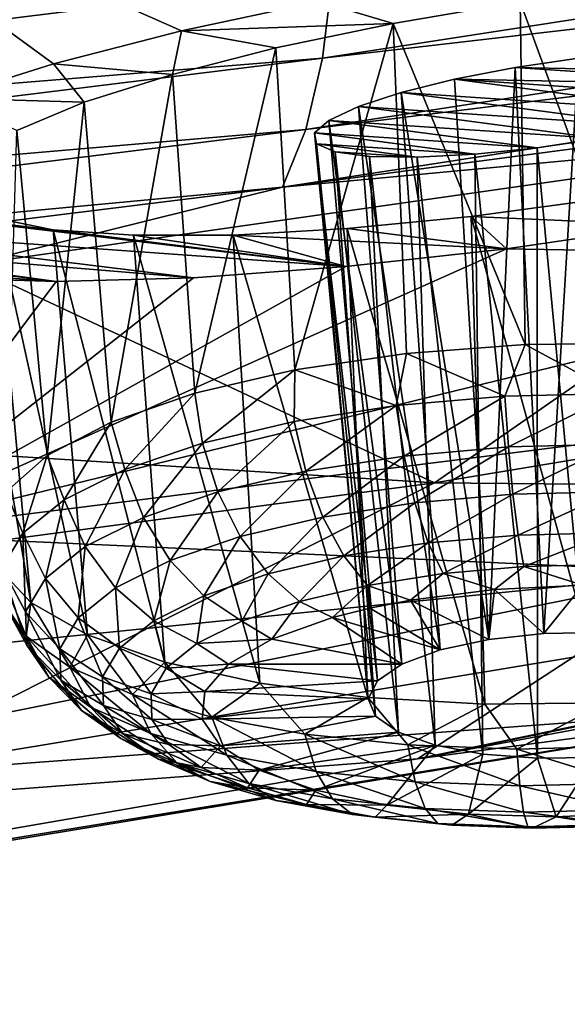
# Model space of a CAD drawing. Header units: metres. Extents: x -106 to 264, y -111 to 81.
# Tile 149 of 256: x 223.38 to 224.74, y -8.31 to -5.85. Entities that reach past the tile are written whole.
import ezdxf

# ---------------------------------------------------------------- set-up
doc = ezdxf.new("R2010")
doc.units = ezdxf.units.M
doc.layers.add('solid_20422013', color=7, linetype='CONTINUOUS')

msp = doc.modelspace()

# ---------------------------------------------------------------- linework, layer by layer
at = {"layer": 'solid_20422013'}
for points in [[(228.639664, -5.254661, 256.798035), (224.133987, -5.950068, 258.720215), (228.590714, -5.432962, 256.629578)], [(224.157639, -5.752321, 258.853424), (224.133987, -5.950068, 258.720215), (228.639664, -5.254661, 256.798035)], [(219.481873, -5.666841, 260.613373), (219.500977, -5.895777, 260.594421), (224.155685, -5.322925, 259.003265)], [(224.155685, -5.322925, 259.003265), (219.500977, -5.895777, 260.594421), (224.164215, -5.542378, 258.946381)], [(223.465225, -5.964612, 225.738541), (223.194214, -6.050031, 226), (222.693268, -5.399512, 222.365555)], [(223.783035, -5.882668, 225.535126), (223.465225, -5.964612, 225.738541), (222.693268, -5.399512, 222.365555)], [(224.125473, -5.809203, 225.400055), (223.783035, -5.882668, 225.535126), (222.693268, -5.399512, 222.365555)], [(228.590714, -5.432962, 256.629578), (224.09256, -6.128024, 258.547729), (228.522308, -5.577436, 256.432007)], [(224.133987, -5.950068, 258.720215), (224.09256, -6.128024, 258.547729), (228.590714, -5.432962, 256.629578)], [(219.500977, -5.895777, 260.594421), (219.507889, -6.116293, 260.537903), (224.164215, -5.542378, 258.946381)], [(224.164215, -5.542378, 258.946381), (219.507889, -6.116293, 260.537903), (224.157639, -5.752321, 258.853424)], [(228.522308, -5.577436, 256.432007), (224.034668, -6.271525, 258.344635), (228.091858, -5.733844, 256.385773)], [(224.09256, -6.128024, 258.547729), (224.034668, -6.271525, 258.344635), (228.522308, -5.577436, 256.432007)], [(224.034668, -6.271525, 258.344635), (225.695602, -6.116372, 257.438293), (228.091858, -5.733844, 256.385773)], [(224.157639, -5.752321, 258.853424), (219.502563, -6.326904, 260.444183), (224.133987, -5.950068, 258.720215)], [(219.507889, -6.116293, 260.537903), (219.502563, -6.326904, 260.444183), (224.157639, -5.752321, 258.853424)], [(224.937515, -6.659678, 225.591492), (224.625153, -5.810396, 225.795517), (224.949066, -5.767708, 225.822556)], [(224.309387, -5.864033, 225.837296), (223.783035, -5.882668, 225.535126), (224.125473, -5.809203, 225.400055)], [(224.625153, -5.810396, 225.795517), (224.309387, -5.864033, 225.837296), (224.125473, -5.809203, 225.400055)], [(224.638062, -6.662753, 225.579361), (224.309387, -5.864033, 225.837296), (224.625153, -5.810396, 225.795517)], [(224.937515, -6.659678, 225.591492), (224.638062, -6.662753, 225.579361), (224.625153, -5.810396, 225.795517)], [(224.309387, -5.864033, 225.837296), (224.018127, -5.92476, 225.942642), (223.783035, -5.882668, 225.535126)], [(224.065094, -6.726416, 225.731216), (224.018127, -5.92476, 225.942642), (224.309387, -5.864033, 225.837296)], [(224.342957, -6.685327, 225.626633), (224.065094, -6.726416, 225.731216), (224.309387, -5.864033, 225.837296)], [(224.638062, -6.662753, 225.579361), (224.342957, -6.685327, 225.626633), (224.309387, -5.864033, 225.837296)], [(223.761261, -5.990757, 226.10408), (223.465225, -5.964612, 225.738541), (223.783035, -5.882668, 225.535126)], [(224.018127, -5.92476, 225.942642), (223.761261, -5.990757, 226.10408), (223.783035, -5.882668, 225.535126)], [(223.81662, -6.784222, 225.88855), (223.761261, -5.990757, 226.10408), (224.018127, -5.92476, 225.942642)], [(224.065094, -6.726416, 225.731216), (223.81662, -6.784222, 225.88855), (224.018127, -5.92476, 225.942642)], [(224.133987, -5.950068, 258.720215), (219.483398, -6.524869, 260.308899), (224.09256, -6.128024, 258.547729)], [(219.502563, -6.326904, 260.444183), (219.483398, -6.524869, 260.308899), (224.133987, -5.950068, 258.720215)], [(224.770737, -5.950458, 226.688507), (224.612717, -5.973899, 226.688644), (224.684586, -7.382256, 226.325668)], [(225.322052, -5.98771, 227.375641), (224.612717, -5.973899, 226.688644), (224.770737, -5.950458, 226.688507)], [(224.770737, -5.950458, 226.688507), (224.684586, -7.382256, 226.325668), (224.826843, -7.379945, 226.328857)], [(223.541031, -6.060291, 226.321106), (223.194214, -6.050031, 226), (223.465225, -5.964612, 225.738541)], [(223.541031, -6.060291, 226.321106), (223.465225, -5.964612, 225.738541), (223.761261, -5.990757, 226.10408)], [(224.612717, -5.973899, 226.688644), (224.462418, -6.002704, 226.729553), (224.54744, -7.397052, 226.360672)], [(225.28653, -6.018868, 227.527298), (224.462418, -6.002704, 226.729553), (224.612717, -5.973899, 226.688644)], [(224.612717, -5.973899, 226.688644), (224.54744, -7.397052, 226.360672), (224.684586, -7.382256, 226.325668)], [(225.28653, -6.018868, 227.527298), (224.612717, -5.973899, 226.688644), (225.322052, -5.98771, 227.375641)], [(223.608414, -6.856221, 226.091766), (223.541031, -6.060291, 226.321106), (223.761261, -5.990757, 226.10408)], [(223.81662, -6.784222, 225.88855), (223.608414, -6.856221, 226.091766), (223.761261, -5.990757, 226.10408)], [(224.462418, -6.002704, 226.729553), (224.329727, -6.03621, 226.807785), (224.54744, -7.397052, 226.360672)], [(225.106537, -6.087794, 227.773132), (224.329727, -6.03621, 226.807785), (224.462418, -6.002704, 226.729553)], [(225.212875, -6.053471, 227.66272), (224.462418, -6.002704, 226.729553), (225.28653, -6.018868, 227.527298)], [(225.106537, -6.087794, 227.773132), (224.462418, -6.002704, 226.729553), (225.212875, -6.053471, 227.66272)], [(223.541031, -6.060291, 226.321106), (223.373383, -6.130682, 226.580078), (223.194214, -6.050031, 226)], [(224.223587, -6.070549, 226.917786), (224.426514, -7.423137, 226.431046), (224.329727, -6.03621, 226.807785)], [(224.974701, -6.121172, 227.850922), (224.223587, -6.070549, 226.917786), (224.329727, -6.03621, 226.807785)], [(224.329727, -6.03621, 226.807785), (224.426514, -7.423137, 226.431046), (224.54744, -7.397052, 226.360672)], [(224.974701, -6.121172, 227.850922), (224.329727, -6.03621, 226.807785), (225.106537, -6.087794, 227.773132)], [(223.449539, -6.939265, 226.33197), (223.373383, -6.130682, 226.580078), (223.541031, -6.060291, 226.321106)], [(223.608414, -6.856221, 226.091766), (223.449539, -6.939265, 226.33197), (223.541031, -6.060291, 226.321106)], [(224.150024, -6.105217, 227.052811), (224.331619, -7.458395, 226.531067), (224.223587, -6.070549, 226.917786)], [(224.825027, -6.150101, 227.891998), (224.150024, -6.105217, 227.052811), (224.223587, -6.070549, 226.917786)], [(224.223587, -6.070549, 226.917786), (224.331619, -7.458395, 226.531067), (224.426514, -7.423137, 226.431046)], [(224.974701, -6.121172, 227.850922), (224.825027, -6.150101, 227.891998), (224.223587, -6.070549, 226.917786)], [(224.412262, -7.007416, 254.528442), (225.695602, -6.116372, 257.438293), (223.254791, -6.464526, 258.396088)], [(224.034668, -6.271525, 258.344635), (223.254791, -6.464526, 258.396088), (225.695602, -6.116372, 257.438293)], [(224.114258, -6.136669, 227.204559), (224.270432, -7.499973, 226.652649), (224.150024, -6.105217, 227.052811)], [(224.667725, -6.173751, 227.892502), (224.114258, -6.136669, 227.204559), (224.150024, -6.105217, 227.052811)], [(224.150024, -6.105217, 227.052811), (224.270432, -7.499973, 226.652649), (224.331619, -7.458395, 226.531067)], [(224.825027, -6.150101, 227.891998), (224.667725, -6.173751, 227.892502), (224.150024, -6.105217, 227.052811)], [(224.412262, -7.007416, 254.528442), (228.921738, -6.257236, 252.44455), (225.695602, -6.116372, 257.438293)], [(224.09256, -6.128024, 258.547729), (219.449844, -6.702545, 260.132996), (224.034668, -6.271525, 258.344635)], [(219.483398, -6.524869, 260.308899), (219.449844, -6.702545, 260.132996), (224.09256, -6.128024, 258.547729)], [(223.449539, -6.939265, 226.33197), (223.34697, -7.029724, 226.598679), (223.373383, -6.130682, 226.580078)], [(224.114258, -6.136669, 227.204559), (224.24791, -7.5445, 226.785919), (224.270432, -7.499973, 226.652649)], [(224.119354, -6.16353, 227.362915), (224.24791, -7.5445, 226.785919), (224.114258, -6.136669, 227.204559)], [(224.51268, -6.189723, 227.852127), (224.119354, -6.16353, 227.362915), (224.114258, -6.136669, 227.204559)], [(224.667725, -6.173751, 227.892502), (224.51268, -6.189723, 227.852127), (224.114258, -6.136669, 227.204559)], [(224.825027, -6.150101, 227.891998), (224.810852, -7.690512, 227.268555), (224.667725, -6.173751, 227.892502)], [(224.119354, -6.16353, 227.362915), (224.265869, -7.588369, 226.920105), (224.24791, -7.5445, 226.785919)], [(224.16571, -6.183352, 227.517532), (224.265869, -7.588369, 226.920105), (224.119354, -6.16353, 227.362915)], [(224.369644, -6.197206, 227.771744), (224.16571, -6.183352, 227.517532), (224.119354, -6.16353, 227.362915)], [(224.51268, -6.189723, 227.852127), (224.369644, -6.197206, 227.771744), (224.119354, -6.16353, 227.362915)], [(224.667725, -6.173751, 227.892502), (224.668579, -7.692822, 227.265366), (224.51268, -6.189723, 227.852127)], [(224.667725, -6.173751, 227.892502), (224.810852, -7.690512, 227.268555), (224.668579, -7.692822, 227.265366)], [(224.16571, -6.183352, 227.517532), (224.322876, -7.628027, 227.044327), (224.265869, -7.588369, 226.920105)], [(224.25087, -6.194961, 227.65712), (224.322876, -7.628027, 227.044327), (224.16571, -6.183352, 227.517532)], [(224.369644, -6.197206, 227.771744), (224.25087, -6.194961, 227.65712), (224.16571, -6.183352, 227.517532)], [(224.25087, -6.194961, 227.65712), (224.414307, -7.66026, 227.148529), (224.322876, -7.628027, 227.044327)], [(224.369644, -6.197206, 227.771744), (224.414307, -7.66026, 227.148529), (224.25087, -6.194961, 227.65712)], [(224.51268, -6.189723, 227.852127), (224.53273, -7.682458, 227.224243), (224.369644, -6.197206, 227.771744)], [(224.369644, -6.197206, 227.771744), (224.53273, -7.682458, 227.224243), (224.414307, -7.66026, 227.148529)], [(224.51268, -6.189723, 227.852127), (224.668579, -7.692822, 227.265366), (224.53273, -7.682458, 227.224243)], [(224.034668, -6.271525, 258.344635), (219.402939, -6.845243, 259.925293), (223.254791, -6.464526, 258.396088)], [(219.449844, -6.702545, 260.132996), (219.402939, -6.845243, 259.925293), (224.034668, -6.271525, 258.344635)], [(227.222092, -7.033432, 249.090958), (228.921738, -6.257236, 252.44455), (224.412262, -7.007416, 254.528442)], [(222.74881, -6.294948, 227.024323), (224.192078, -6.468999, 229.278061), (222.74118, -6.364901, 227.417877)], [(223.463699, -6.377269, 228.069946), (224.192078, -6.468999, 229.278061), (222.74881, -6.294948, 227.024323)], [(223.320984, -6.348516, 227.786209), (223.463699, -6.377269, 228.069946), (222.74881, -6.294948, 227.024323)], [(223.408508, -7.305485, 227.438477), (223.320984, -6.348516, 227.786209), (223.239792, -6.309129, 227.487259)], [(223.325989, -7.216925, 227.164291), (223.408508, -7.305485, 227.438477), (223.239792, -6.309129, 227.487259)], [(224.503616, -6.344638, 228.782104), (224.822662, -6.301189, 228.809525), (224.993179, -6.365981, 229.384628)], [(224.837173, -7.555132, 228.297043), (224.822662, -6.301189, 228.809525), (224.503616, -6.344638, 228.782104)], [(224.195663, -6.374271, 228.689011), (224.503616, -6.344638, 228.782104), (224.591507, -6.424718, 229.37262)], [(224.537704, -7.558207, 228.284927), (224.503616, -6.344638, 228.782104), (224.195663, -6.374271, 228.689011)], [(224.503616, -6.344638, 228.782104), (224.993179, -6.365981, 229.384628), (224.591507, -6.424718, 229.37262)], [(224.537704, -7.558207, 228.284927), (224.837173, -7.555132, 228.297043), (224.503616, -6.344638, 228.782104)], [(222.74118, -6.364901, 227.417877), (224.192078, -6.468999, 229.278061), (223.813339, -6.496972, 229.107574)], [(222.74118, -6.364901, 227.417877), (223.813339, -6.496972, 229.107574), (222.785919, -6.411348, 227.72226)], [(223.549103, -7.385455, 227.690811), (223.463699, -6.377269, 228.069946), (223.320984, -6.348516, 227.786209)], [(223.408508, -7.305485, 227.438477), (223.549103, -7.385455, 227.690811), (223.320984, -6.348516, 227.786209)], [(224.591507, -6.424718, 229.37262), (224.993179, -6.365981, 229.384628), (225.823807, -6.446177, 230.791824)], [(223.463699, -6.377269, 228.069946), (223.664246, -6.390798, 228.325012), (224.192078, -6.468999, 229.278061)], [(223.741638, -7.45334, 227.910248), (223.664246, -6.390798, 228.325012), (223.463699, -6.377269, 228.069946)], [(223.549103, -7.385455, 227.690811), (223.741638, -7.45334, 227.910248), (223.463699, -6.377269, 228.069946)], [(223.664246, -6.390798, 228.325012), (223.912033, -6.390772, 228.534103), (224.192078, -6.468999, 229.278061)], [(223.977707, -7.506173, 228.087204), (223.912033, -6.390772, 228.534103), (223.664246, -6.390798, 228.325012)], [(223.741638, -7.45334, 227.910248), (223.977707, -7.506173, 228.087204), (223.664246, -6.390798, 228.325012)], [(223.912033, -6.390772, 228.534103), (224.195663, -6.374271, 228.689011), (224.591507, -6.424718, 229.37262)], [(224.246979, -7.541645, 228.213943), (224.195663, -6.374271, 228.689011), (223.912033, -6.390772, 228.534103)], [(223.912033, -6.390772, 228.534103), (224.591507, -6.424718, 229.37262), (224.192078, -6.468999, 229.278061)], [(223.977707, -7.506173, 228.087204), (224.246979, -7.541645, 228.213943), (223.912033, -6.390772, 228.534103)], [(224.246979, -7.541645, 228.213943), (224.537704, -7.558207, 228.284927), (224.195663, -6.374271, 228.689011)], [(222.785919, -6.411348, 227.72226), (223.813339, -6.496972, 229.107574), (223.471817, -6.506201, 228.861862)], [(222.785919, -6.411348, 227.72226), (223.471817, -6.506201, 228.861862), (222.809052, -6.423927, 227.814224)], [(222.809052, -6.423927, 227.814224), (223.471817, -6.506201, 228.861862), (222.959625, -6.468578, 228.200043)], [(224.591507, -6.424718, 229.37262), (225.823807, -6.446177, 230.791824), (223.001266, -7.134737, 232.704422)], [(224.192078, -6.468999, 229.278061), (224.591507, -6.424718, 229.37262), (223.001266, -7.134737, 232.704422)], [(224.412262, -7.007416, 254.528442), (223.254791, -6.464526, 258.396088), (220.773666, -6.777703, 259.257446)], [(222.959625, -6.468578, 228.200043), (223.471817, -6.506201, 228.861862), (223.181564, -6.497076, 228.556488)], [(223.001266, -7.134737, 232.704422), (225.823807, -6.446177, 230.791824), (228.166245, -6.483866, 234.316193)], [(223.813339, -6.496972, 229.107574), (224.192078, -6.468999, 229.278061), (223.001266, -7.134737, 232.704422)], [(223.001266, -7.134737, 232.704422), (228.166245, -6.483866, 234.316193), (225.081284, -7.229527, 236.387421)], [(223.471817, -6.506201, 228.861862), (223.813339, -6.496972, 229.107574), (223.001266, -7.134737, 232.704422)], [(223.181564, -6.497076, 228.556488), (223.471817, -6.506201, 228.861862), (223.001266, -7.134737, 232.704422)], [(224.587509, -6.79158, 225.568207), (224.342957, -6.685327, 225.626633), (224.638062, -6.662753, 225.579361)], [(224.863586, -6.78478, 225.567368), (224.587509, -6.79158, 225.568207), (224.638062, -6.662753, 225.579361)], [(224.863586, -6.78478, 225.567368), (224.638062, -6.662753, 225.579361), (224.937515, -6.659678, 225.591492)], [(224.317291, -6.815126, 225.620193), (224.065094, -6.726416, 225.731216), (224.342957, -6.685327, 225.626633)], [(224.587509, -6.79158, 225.568207), (224.317291, -6.815126, 225.620193), (224.342957, -6.685327, 225.626633)], [(223.835434, -6.908221, 225.867737), (223.81662, -6.784222, 225.88855), (224.065094, -6.726416, 225.731216)], [(224.063354, -6.854511, 225.721329), (223.835434, -6.908221, 225.867737), (224.065094, -6.726416, 225.731216)], [(224.317291, -6.815126, 225.620193), (224.063354, -6.854511, 225.721329), (224.065094, -6.726416, 225.731216)], [(219.734665, -7.62837, 256.253387), (224.412262, -7.007416, 254.528442), (220.773666, -6.777703, 259.257446)], [(223.642288, -6.974194, 226.053772), (223.608414, -6.856221, 226.091766), (223.81662, -6.784222, 225.88855)], [(223.642288, -6.974194, 226.053772), (223.81662, -6.784222, 225.88855), (223.835434, -6.908221, 225.867737)], [(224.370316, -7.694133, 241.57457), (229.252045, -6.786933, 243.462936), (225.452774, -7.551375, 245.586365)], [(224.370316, -7.694133, 241.57457), (227.845322, -6.988429, 239.93663), (229.252045, -6.786933, 243.462936)], [(224.596146, -6.917942, 225.585022), (224.587509, -6.79158, 225.568207), (224.863586, -6.78478, 225.567368)], [(224.861267, -6.911411, 225.584213), (224.596146, -6.917942, 225.585022), (224.863586, -6.78478, 225.567368)], [(224.33667, -6.940553, 225.634949), (224.317291, -6.815126, 225.620193), (224.587509, -6.79158, 225.568207)], [(224.596146, -6.917942, 225.585022), (224.33667, -6.940553, 225.634949), (224.587509, -6.79158, 225.568207)], [(224.092804, -6.978375, 225.732071), (224.063354, -6.854511, 225.721329), (224.317291, -6.815126, 225.620193)], [(224.33667, -6.940553, 225.634949), (224.092804, -6.978375, 225.732071), (224.317291, -6.815126, 225.620193)], [(223.491333, -7.049893, 226.272293), (223.449539, -6.939265, 226.33197), (223.608414, -6.856221, 226.091766)], [(223.642288, -6.974194, 226.053772), (223.491333, -7.049893, 226.272293), (223.608414, -6.856221, 226.091766)], [(223.873917, -7.029954, 225.872665), (223.835434, -6.908221, 225.867737), (224.063354, -6.854511, 225.721329)], [(224.092804, -6.978375, 225.732071), (223.873917, -7.029954, 225.872665), (224.063354, -6.854511, 225.721329)], [(223.688431, -7.093309, 226.051315), (223.642288, -6.974194, 226.053772), (223.835434, -6.908221, 225.867737)], [(223.688431, -7.093309, 226.051315), (223.835434, -6.908221, 225.867737), (223.873917, -7.029954, 225.872665)], [(224.363831, -7.056953, 225.680099), (224.33667, -6.940553, 225.634949), (224.596146, -6.917942, 225.585022)], [(224.607361, -7.035732, 225.63324), (224.363831, -7.056953, 225.680099), (224.596146, -6.917942, 225.585022)], [(224.607361, -7.035732, 225.63324), (224.596146, -6.917942, 225.585022), (224.861267, -6.911411, 225.584213)], [(224.856171, -7.029603, 225.632477), (224.607361, -7.035732, 225.63324), (224.861267, -6.911411, 225.584213)], [(223.388382, -7.132411, 226.514893), (223.34697, -7.029724, 226.598679), (223.449539, -6.939265, 226.33197)], [(223.491333, -7.049893, 226.272293), (223.388382, -7.132411, 226.514893), (223.449539, -6.939265, 226.33197)], [(224.134964, -7.092449, 225.77124), (224.092804, -6.978375, 225.732071), (224.33667, -6.940553, 225.634949)], [(224.363831, -7.056953, 225.680099), (224.134964, -7.092449, 225.77124), (224.33667, -6.940553, 225.634949)], [(223.543488, -7.166004, 226.261154), (223.491333, -7.049893, 226.272293), (223.642288, -6.974194, 226.053772)], [(223.688431, -7.093309, 226.051315), (223.543488, -7.166004, 226.261154), (223.642288, -6.974194, 226.053772)], [(223.929535, -7.140856, 225.903183), (223.873917, -7.029954, 225.872665), (224.092804, -6.978375, 225.732071)], [(224.134964, -7.092449, 225.77124), (223.929535, -7.140856, 225.903183), (224.092804, -6.978375, 225.732071)], [(222.975281, -7.736736, 251.044601), (224.412262, -7.007416, 254.528442), (219.734665, -7.62837, 256.253387)], [(222.975281, -7.736736, 251.044601), (227.222092, -7.033432, 249.090958), (224.412262, -7.007416, 254.528442)], [(224.370316, -7.694133, 241.57457), (227.748795, -6.99103, 239.616959), (227.845322, -6.988429, 239.93663)], [(225.081284, -7.229527, 236.387421), (227.748795, -6.99103, 239.616959), (224.370316, -7.694133, 241.57457)], [(223.388382, -7.132411, 226.514893), (223.337402, -7.218574, 226.772278), (223.34697, -7.029724, 226.598679)], [(223.755463, -7.200314, 226.070847), (223.688431, -7.093309, 226.051315), (223.873917, -7.029954, 225.872665)], [(223.755463, -7.200314, 226.070847), (223.873917, -7.029954, 225.872665), (223.929535, -7.140856, 225.903183)], [(224.620392, -7.137259, 225.709702), (224.607361, -7.035732, 225.63324), (224.856171, -7.029603, 225.632477)], [(224.848618, -7.131637, 225.709015), (224.620392, -7.137259, 225.709702), (224.856171, -7.029603, 225.632477)], [(225.452774, -7.551375, 245.586365), (227.222092, -7.033432, 249.090958), (222.975281, -7.736736, 251.044601)], [(223.444626, -7.245246, 226.494141), (223.388382, -7.132411, 226.514893), (223.491333, -7.049893, 226.272293)], [(223.543488, -7.166004, 226.261154), (223.444626, -7.245246, 226.494141), (223.491333, -7.049893, 226.272293)], [(224.187088, -7.189282, 225.836288), (224.134964, -7.092449, 225.77124), (224.363831, -7.056953, 225.680099)], [(224.397018, -7.156724, 225.752686), (224.187088, -7.189282, 225.836288), (224.363831, -7.056953, 225.680099)], [(224.397018, -7.156724, 225.752686), (224.363831, -7.056953, 225.680099), (224.607361, -7.035732, 225.63324)], [(224.620392, -7.137259, 225.709702), (224.397018, -7.156724, 225.752686), (224.607361, -7.035732, 225.63324)], [(223.619431, -7.268538, 226.267792), (223.543488, -7.166004, 226.261154), (223.688431, -7.093309, 226.051315)], [(223.755463, -7.200314, 226.070847), (223.619431, -7.268538, 226.267792), (223.688431, -7.093309, 226.051315)], [(223.998657, -7.233684, 225.957321), (223.929535, -7.140856, 225.903183), (224.134964, -7.092449, 225.77124)], [(224.187088, -7.189282, 225.836288), (223.998657, -7.233684, 225.957321), (224.134964, -7.092449, 225.77124)], [(220.019531, -7.741442, 234.389679), (223.001266, -7.134737, 232.704422), (225.081284, -7.229527, 236.387421)], [(223.39566, -7.32799, 226.741302), (223.337402, -7.218574, 226.772278), (223.388382, -7.132411, 226.514893)], [(223.444626, -7.245246, 226.494141), (223.39566, -7.32799, 226.741302), (223.388382, -7.132411, 226.514893)], [(223.838989, -7.288223, 226.111099), (223.755463, -7.200314, 226.070847), (223.929535, -7.140856, 225.903183)], [(223.838989, -7.288223, 226.111099), (223.929535, -7.140856, 225.903183), (223.998657, -7.233684, 225.957321)], [(224.434052, -7.233351, 225.847977), (224.397018, -7.156724, 225.752686), (224.620392, -7.137259, 225.709702)], [(224.634399, -7.215893, 225.809433), (224.434052, -7.233351, 225.847977), (224.620392, -7.137259, 225.709702)], [(224.634399, -7.215893, 225.809433), (224.620392, -7.137259, 225.709702), (224.848618, -7.131637, 225.709015)], [(224.839096, -7.210851, 225.808807), (224.634399, -7.215893, 225.809433), (224.848618, -7.131637, 225.709015)], [(223.526642, -7.342907, 226.48645), (223.444626, -7.245246, 226.494141), (223.543488, -7.166004, 226.261154)], [(223.619431, -7.268538, 226.267792), (223.526642, -7.342907, 226.48645), (223.543488, -7.166004, 226.261154)], [(224.245758, -7.262553, 225.922974), (224.187088, -7.189282, 225.836288), (224.397018, -7.156724, 225.752686)], [(224.434052, -7.233351, 225.847977), (224.245758, -7.262553, 225.922974), (224.397018, -7.156724, 225.752686)], [(223.714203, -7.350802, 226.291748), (223.619431, -7.268538, 226.267792), (223.755463, -7.200314, 226.070847)], [(223.838989, -7.288223, 226.111099), (223.714203, -7.350802, 226.291748), (223.755463, -7.200314, 226.070847)], [(224.076767, -7.302378, 226.031509), (223.998657, -7.233684, 225.957321), (224.187088, -7.189282, 225.836288)], [(224.245758, -7.262553, 225.922974), (224.076767, -7.302378, 226.031509), (224.187088, -7.189282, 225.836288)], [(223.397064, -7.388582, 227.29158), (223.408508, -7.305485, 227.438477), (223.325989, -7.216925, 227.164291)], [(223.340332, -7.305072, 227.034531), (223.397064, -7.388582, 227.29158), (223.325989, -7.216925, 227.164291)], [(223.398468, -7.411056, 226.993149), (223.340332, -7.305072, 227.034531), (223.337402, -7.218574, 226.772278)], [(223.39566, -7.32799, 226.741302), (223.398468, -7.411056, 226.993149), (223.337402, -7.218574, 226.772278)], [(224.561752, -7.272605, 225.938171), (224.434052, -7.233351, 225.847977), (224.634399, -7.215893, 225.809433)], [(224.781265, -7.262123, 225.922134), (224.561752, -7.272605, 225.938171), (224.634399, -7.215893, 225.809433)], [(224.781265, -7.262123, 225.922134), (224.634399, -7.215893, 225.809433), (224.839096, -7.210851, 225.808807)], [(220.019531, -7.741442, 234.389679), (225.081284, -7.229527, 236.387421), (221.82515, -7.886392, 238.212006)], [(221.82515, -7.886392, 238.212006), (225.081284, -7.229527, 236.387421), (224.370316, -7.694133, 241.57457)], [(223.480698, -7.420563, 226.718414), (223.39566, -7.32799, 226.741302), (223.444626, -7.245246, 226.494141)], [(223.526642, -7.342907, 226.48645), (223.480698, -7.420563, 226.718414), (223.444626, -7.245246, 226.494141)], [(223.933563, -7.351294, 226.169449), (223.838989, -7.288223, 226.111099), (223.998657, -7.233684, 225.957321)], [(223.933563, -7.351294, 226.169449), (223.998657, -7.233684, 225.957321), (224.076767, -7.302378, 226.031509)], [(224.352997, -7.299101, 226.003494), (224.245758, -7.262553, 225.922974), (224.434052, -7.233351, 225.847977)], [(224.561752, -7.272605, 225.938171), (224.352997, -7.299101, 226.003494), (224.434052, -7.233351, 225.847977)], [(223.629105, -7.419017, 226.492325), (223.526642, -7.342907, 226.48645), (223.619431, -7.268538, 226.267792)], [(223.714203, -7.350802, 226.291748), (223.629105, -7.419017, 226.492325), (223.619431, -7.268538, 226.267792)], [(224.158676, -7.342426, 226.12085), (224.076767, -7.302378, 226.031509), (224.245758, -7.262553, 225.922974)], [(224.251877, -7.318922, 226.056305), (224.158676, -7.342426, 226.12085), (224.245758, -7.262553, 225.922974)], [(224.352997, -7.299101, 226.003494), (224.251877, -7.318922, 226.056305), (224.245758, -7.262553, 225.922974)], [(224.54744, -7.397052, 226.360672), (224.352997, -7.299101, 226.003494), (224.561752, -7.272605, 225.938171)], [(224.684586, -7.382256, 226.325668), (224.54744, -7.397052, 226.360672), (224.561752, -7.272605, 225.938171)], [(224.684586, -7.382256, 226.325668), (224.561752, -7.272605, 225.938171), (224.781265, -7.262123, 225.922134)], [(224.826843, -7.379945, 226.328857), (224.684586, -7.382256, 226.325668), (224.781265, -7.262123, 225.922134)], [(223.82164, -7.407422, 226.331482), (223.714203, -7.350802, 226.291748), (223.838989, -7.288223, 226.111099)], [(223.933563, -7.351294, 226.169449), (223.82164, -7.407422, 226.331482), (223.838989, -7.288223, 226.111099)], [(224.426514, -7.423137, 226.431046), (224.251877, -7.318922, 226.056305), (224.352997, -7.299101, 226.003494)], [(224.54744, -7.397052, 226.360672), (224.426514, -7.423137, 226.431046), (224.352997, -7.299101, 226.003494)], [(223.452957, -7.491251, 227.240005), (223.397064, -7.388582, 227.29158), (223.340332, -7.305072, 227.034531)], [(223.398468, -7.411056, 226.993149), (223.452957, -7.491251, 227.240005), (223.340332, -7.305072, 227.034531)], [(223.397064, -7.388582, 227.29158), (223.505417, -7.465894, 227.533554), (223.408508, -7.305485, 227.438477)], [(223.505417, -7.465894, 227.533554), (223.549103, -7.385455, 227.690811), (223.408508, -7.305485, 227.438477)], [(224.008102, -7.396049, 226.272507), (223.933563, -7.351294, 226.169449), (224.076767, -7.302378, 226.031509)], [(224.008102, -7.396049, 226.272507), (224.076767, -7.302378, 226.031509), (224.158676, -7.342426, 226.12085)], [(224.426514, -7.423137, 226.431046), (224.158676, -7.342426, 226.12085), (224.251877, -7.318922, 226.056305)], [(223.483337, -7.49852, 226.954773), (223.398468, -7.411056, 226.993149), (223.39566, -7.32799, 226.741302)], [(223.480698, -7.420563, 226.718414), (223.483337, -7.49852, 226.954773), (223.39566, -7.32799, 226.741302)], [(223.58696, -7.490247, 226.705093), (223.480698, -7.420563, 226.718414), (223.526642, -7.342907, 226.48645)], [(223.629105, -7.419017, 226.492325), (223.58696, -7.490247, 226.705093), (223.526642, -7.342907, 226.48645)], [(223.7453, -7.468605, 226.511368), (223.629105, -7.419017, 226.492325), (223.714203, -7.350802, 226.291748)], [(223.82164, -7.407422, 226.331482), (223.7453, -7.468605, 226.511368), (223.714203, -7.350802, 226.291748)], [(224.008102, -7.396049, 226.272507), (223.82164, -7.407422, 226.331482), (223.933563, -7.351294, 226.169449)], [(224.331619, -7.458395, 226.531067), (224.008102, -7.396049, 226.272507), (224.158676, -7.342426, 226.12085)], [(224.426514, -7.423137, 226.431046), (224.331619, -7.458395, 226.531067), (224.158676, -7.342426, 226.12085)], [(223.557007, -7.565495, 227.472366), (223.505417, -7.465894, 227.533554), (223.397064, -7.388582, 227.29158)], [(223.452957, -7.491251, 227.240005), (223.557007, -7.565495, 227.472366), (223.397064, -7.388582, 227.29158)], [(223.505417, -7.465894, 227.533554), (223.66124, -7.534036, 227.751144), (223.549103, -7.385455, 227.690811)], [(223.66124, -7.534036, 227.751144), (223.741638, -7.45334, 227.910248), (223.549103, -7.385455, 227.690811)], [(224.008102, -7.396049, 226.272507), (223.900208, -7.458566, 226.454178), (223.82164, -7.407422, 226.331482)], [(224.331619, -7.458395, 226.531067), (223.900208, -7.458566, 226.454178), (224.008102, -7.396049, 226.272507)], [(223.53447, -7.573784, 227.186447), (223.452957, -7.491251, 227.240005), (223.398468, -7.411056, 226.993149)], [(223.483337, -7.49852, 226.954773), (223.53447, -7.573784, 227.186447), (223.398468, -7.411056, 226.993149)], [(223.589371, -7.561753, 226.92189), (223.483337, -7.49852, 226.954773), (223.480698, -7.420563, 226.718414)], [(223.58696, -7.490247, 226.705093), (223.589371, -7.561753, 226.92189), (223.480698, -7.420563, 226.718414)], [(223.707504, -7.532491, 226.702194), (223.58696, -7.490247, 226.705093), (223.629105, -7.419017, 226.492325)], [(223.7453, -7.468605, 226.511368), (223.707504, -7.532491, 226.702194), (223.629105, -7.419017, 226.492325)], [(223.900208, -7.458566, 226.454178), (223.7453, -7.468605, 226.511368), (223.82164, -7.407422, 226.331482)], [(223.706635, -7.630933, 227.68132), (223.66124, -7.534036, 227.751144), (223.505417, -7.465894, 227.533554)], [(223.557007, -7.565495, 227.472366), (223.706635, -7.630933, 227.68132), (223.505417, -7.465894, 227.533554)], [(223.66124, -7.534036, 227.751144), (223.858521, -7.590391, 227.935989), (223.741638, -7.45334, 227.910248)], [(223.841217, -7.526369, 226.655365), (223.707504, -7.532491, 226.702194), (223.7453, -7.468605, 226.511368)], [(223.858521, -7.590391, 227.935989), (223.977707, -7.506173, 228.087204), (223.741638, -7.45334, 227.910248)], [(223.900208, -7.458566, 226.454178), (223.841217, -7.526369, 226.655365), (223.7453, -7.468605, 226.511368)], [(224.270432, -7.499973, 226.652649), (223.841217, -7.526369, 226.655365), (223.900208, -7.458566, 226.454178)], [(224.331619, -7.458395, 226.531067), (224.270432, -7.499973, 226.652649), (223.900208, -7.458566, 226.454178)], [(223.632126, -7.643461, 227.40451), (223.557007, -7.565495, 227.472366), (223.452957, -7.491251, 227.240005)], [(223.53447, -7.573784, 227.186447), (223.632126, -7.643461, 227.40451), (223.452957, -7.491251, 227.240005)], [(223.709671, -7.596626, 226.896652), (223.589371, -7.561753, 226.92189), (223.58696, -7.490247, 226.705093)], [(223.707504, -7.532491, 226.702194), (223.709671, -7.596626, 226.896652), (223.58696, -7.490247, 226.705093)], [(223.636276, -7.630789, 227.134384), (223.53447, -7.573784, 227.186447), (223.483337, -7.49852, 226.954773)], [(223.589371, -7.561753, 226.92189), (223.636276, -7.630789, 227.134384), (223.483337, -7.49852, 226.954773)], [(224.270432, -7.499973, 226.652649), (224.24791, -7.5445, 226.785919), (223.841217, -7.526369, 226.655365)], [(223.858521, -7.590391, 227.935989), (224.089706, -7.632792, 228.080994), (223.977707, -7.506173, 228.087204)], [(224.089706, -7.632792, 228.080994), (224.246979, -7.541645, 228.213943), (223.977707, -7.506173, 228.087204)], [(223.896103, -7.685052, 227.858841), (223.858521, -7.590391, 227.935989), (223.66124, -7.534036, 227.751144)], [(223.706635, -7.630933, 227.68132), (223.896103, -7.685052, 227.858841), (223.66124, -7.534036, 227.751144)], [(223.841217, -7.526369, 226.655365), (223.834534, -7.595548, 226.864456), (223.707504, -7.532491, 226.702194)], [(223.834534, -7.595548, 226.864456), (223.709671, -7.596626, 226.896652), (223.707504, -7.532491, 226.702194)], [(224.24791, -7.5445, 226.785919), (223.834534, -7.595548, 226.864456), (223.841217, -7.526369, 226.655365)], [(224.24791, -7.5445, 226.785919), (224.265869, -7.588369, 226.920105), (223.834534, -7.595548, 226.864456)], [(224.089706, -7.632792, 228.080994), (224.345886, -7.65961, 228.180573), (224.246979, -7.541645, 228.213943)], [(224.345886, -7.65961, 228.180573), (224.537704, -7.558207, 228.284927), (224.246979, -7.541645, 228.213943)], [(220.830429, -8.305148, 243.271729), (225.452774, -7.551375, 245.586365), (221.48053, -8.207218, 247.408157)], [(220.830429, -8.305148, 243.271729), (224.370316, -7.694133, 241.57457), (225.452774, -7.551375, 245.586365)], [(221.48053, -8.207218, 247.408157), (225.452774, -7.551375, 245.586365), (222.975281, -7.736736, 251.044601)], [(223.772552, -7.704875, 227.600616), (223.706635, -7.630933, 227.68132), (223.557007, -7.565495, 227.472366)], [(223.632126, -7.643461, 227.40451), (223.772552, -7.704875, 227.600616), (223.557007, -7.565495, 227.472366)], [(223.75174, -7.658545, 227.087234), (223.636276, -7.630789, 227.134384), (223.589371, -7.561753, 226.92189)], [(223.709671, -7.596626, 226.896652), (223.75174, -7.658545, 227.087234), (223.589371, -7.561753, 226.92189)], [(224.345886, -7.65961, 228.180573), (224.617233, -7.669815, 228.230911), (224.537704, -7.558207, 228.284927)], [(224.617233, -7.669815, 228.230911), (224.837173, -7.555132, 228.297043), (224.537704, -7.558207, 228.284927)], [(224.617233, -7.669815, 228.230911), (224.893326, -7.663014, 228.230072), (224.837173, -7.555132, 228.297043)], [(223.725845, -7.694701, 227.334412), (223.632126, -7.643461, 227.40451), (223.53447, -7.573784, 227.186447)], [(223.636276, -7.630789, 227.134384), (223.725845, -7.694701, 227.334412), (223.53447, -7.573784, 227.186447)], [(223.834534, -7.595548, 226.864456), (223.880554, -7.662113, 227.069412), (223.709671, -7.596626, 226.896652)], [(224.265869, -7.588369, 226.920105), (223.880554, -7.662113, 227.069412), (223.834534, -7.595548, 226.864456)], [(224.118103, -7.72577, 227.998077), (224.089706, -7.632792, 228.080994), (223.858521, -7.590391, 227.935989)], [(223.896103, -7.685052, 227.858841), (224.118103, -7.72577, 227.998077), (223.858521, -7.590391, 227.935989)], [(224.265869, -7.588369, 226.920105), (224.322876, -7.628027, 227.044327), (223.880554, -7.662113, 227.069412)], [(223.880554, -7.662113, 227.069412), (223.75174, -7.658545, 227.087234), (223.709671, -7.596626, 226.896652)], [(223.85466, -7.751033, 227.514297), (223.772552, -7.704875, 227.600616), (223.632126, -7.643461, 227.40451)], [(223.725845, -7.694701, 227.334412), (223.85466, -7.751033, 227.514297), (223.632126, -7.643461, 227.40451)], [(223.832077, -7.715869, 227.266647), (223.725845, -7.694701, 227.334412), (223.636276, -7.630789, 227.134384)], [(223.75174, -7.658545, 227.087234), (223.832077, -7.715869, 227.266647), (223.636276, -7.630789, 227.134384)], [(223.950363, -7.755665, 227.767212), (223.896103, -7.685052, 227.858841), (223.706635, -7.630933, 227.68132)], [(223.772552, -7.704875, 227.600616), (223.950363, -7.755665, 227.767212), (223.706635, -7.630933, 227.68132)], [(224.322876, -7.628027, 227.044327), (223.976608, -7.722224, 227.258392), (223.880554, -7.662113, 227.069412)], [(224.322876, -7.628027, 227.044327), (224.414307, -7.66026, 227.148529), (223.976608, -7.722224, 227.258392)], [(224.36412, -7.751524, 228.093719), (224.345886, -7.65961, 228.180573), (224.089706, -7.632792, 228.080994)], [(224.118103, -7.72577, 227.998077), (224.36412, -7.751524, 228.093719), (224.089706, -7.632792, 228.080994)], [(223.880554, -7.662113, 227.069412), (223.832077, -7.715869, 227.266647), (223.75174, -7.658545, 227.087234)], [(223.880554, -7.662113, 227.069412), (223.976608, -7.722224, 227.258392), (223.832077, -7.715869, 227.266647)], [(224.414307, -7.66026, 227.148529), (224.117157, -7.772413, 227.420502), (223.976608, -7.722224, 227.258392)], [(224.414307, -7.66026, 227.148529), (224.294098, -7.809786, 227.546387), (224.117157, -7.772413, 227.420502)], [(224.414307, -7.66026, 227.148529), (224.53273, -7.682458, 227.224243), (224.294098, -7.809786, 227.546387)], [(224.62471, -7.761324, 228.142059), (224.617233, -7.669815, 228.230911), (224.345886, -7.65961, 228.180573)], [(224.36412, -7.751524, 228.093719), (224.62471, -7.761324, 228.142059), (224.345886, -7.65961, 228.180573)], [(224.889832, -7.754793, 228.141251), (224.893326, -7.663014, 228.230072), (224.617233, -7.669815, 228.230911)], [(224.62471, -7.761324, 228.142059), (224.889832, -7.754793, 228.141251), (224.617233, -7.669815, 228.230911)], [(221.82515, -7.886392, 238.212006), (224.370316, -7.694133, 241.57457), (220.830429, -8.305148, 243.271729)], [(224.158707, -7.79388, 227.897903), (224.118103, -7.72577, 227.998077), (223.896103, -7.685052, 227.858841)], [(223.950363, -7.755665, 227.767212), (224.158707, -7.79388, 227.897903), (223.896103, -7.685052, 227.858841)], [(224.53273, -7.682458, 227.224243), (224.497223, -7.832186, 227.628784), (224.294098, -7.809786, 227.546387)], [(224.53273, -7.682458, 227.224243), (224.668579, -7.692822, 227.265366), (224.497223, -7.832186, 227.628784)], [(224.668579, -7.692822, 227.265366), (224.714813, -7.838323, 227.662949), (224.497223, -7.832186, 227.628784)], [(224.668579, -7.692822, 227.265366), (224.810852, -7.690512, 227.268555), (224.714813, -7.838323, 227.662949)], [(224.810852, -7.690512, 227.268555), (224.934326, -7.827841, 227.646912), (224.714813, -7.838323, 227.662949)], [(223.947617, -7.766394, 227.427979), (223.85466, -7.751033, 227.514297), (223.725845, -7.694701, 227.334412)], [(223.832077, -7.715869, 227.266647), (223.947617, -7.766394, 227.427979), (223.725845, -7.694701, 227.334412)], [(224.017761, -7.797621, 227.667099), (223.950363, -7.755665, 227.767212), (223.772552, -7.704875, 227.600616)], [(223.85466, -7.751033, 227.514297), (224.017761, -7.797621, 227.667099), (223.772552, -7.704875, 227.600616)], [(223.976608, -7.722224, 227.258392), (223.947617, -7.766394, 227.427979), (223.832077, -7.715869, 227.266647)], [(223.976608, -7.722224, 227.258392), (224.117157, -7.772413, 227.420502), (223.947617, -7.766394, 227.427979)], [(224.389603, -7.81805, 227.98764), (224.36412, -7.751524, 228.093719), (224.118103, -7.72577, 227.998077)], [(224.158707, -7.79388, 227.897903), (224.389603, -7.81805, 227.98764), (224.118103, -7.72577, 227.998077)], [(224.093887, -7.808178, 227.565048), (224.017761, -7.797621, 227.667099), (223.85466, -7.751033, 227.514297)], [(223.947617, -7.766394, 227.427979), (224.093887, -7.808178, 227.565048), (223.85466, -7.751033, 227.514297)], [(224.117157, -7.772413, 227.420502), (224.093887, -7.808178, 227.565048), (223.947617, -7.766394, 227.427979)], [(224.208862, -7.832673, 227.786972), (224.158707, -7.79388, 227.897903), (223.950363, -7.755665, 227.767212)], [(224.017761, -7.797621, 227.667099), (224.208862, -7.832673, 227.786972), (223.950363, -7.755665, 227.767212)], [(224.634155, -7.827247, 228.03302), (224.62471, -7.761324, 228.142059), (224.36412, -7.751524, 228.093719)], [(224.389603, -7.81805, 227.98764), (224.634155, -7.827247, 228.03302), (224.36412, -7.751524, 228.093719)], [(224.88298, -7.821117, 228.032257), (224.889832, -7.754793, 228.141251), (224.62471, -7.761324, 228.142059)], [(224.634155, -7.827247, 228.03302), (224.88298, -7.821117, 228.032257), (224.62471, -7.761324, 228.142059)], [(224.117157, -7.772413, 227.420502), (224.294098, -7.809786, 227.546387), (224.093887, -7.808178, 227.565048)], [(224.265305, -7.839617, 227.672562), (224.208862, -7.832673, 227.786972), (224.017761, -7.797621, 227.667099)], [(224.093887, -7.808178, 227.565048), (224.265305, -7.839617, 227.672562), (224.017761, -7.797621, 227.667099)], [(224.294098, -7.809786, 227.546387), (224.265305, -7.839617, 227.672562), (224.093887, -7.808178, 227.565048)], [(224.420654, -7.854843, 227.869293), (224.389603, -7.81805, 227.98764), (224.158707, -7.79388, 227.897903)], [(224.208862, -7.832673, 227.786972), (224.420654, -7.854843, 227.869293), (224.158707, -7.79388, 227.897903)], [(224.294098, -7.809786, 227.546387), (224.497223, -7.832186, 227.628784), (224.265305, -7.839617, 227.672562)], [(224.455261, -7.859502, 227.746399), (224.420654, -7.854843, 227.869293), (224.208862, -7.832673, 227.786972)], [(224.265305, -7.839617, 227.672562), (224.455261, -7.859502, 227.746399), (224.208862, -7.832673, 227.786972)], [(224.497223, -7.832186, 227.628784), (224.455261, -7.859502, 227.746399), (224.265305, -7.839617, 227.672562)], [(224.644974, -7.863279, 227.910919), (224.634155, -7.827247, 228.03302), (224.389603, -7.81805, 227.98764)], [(224.420654, -7.854843, 227.869293), (224.644974, -7.863279, 227.910919), (224.389603, -7.81805, 227.98764)], [(224.497223, -7.832186, 227.628784), (224.656448, -7.867068, 227.783722), (224.455261, -7.859502, 227.746399)], [(224.497223, -7.832186, 227.628784), (224.714813, -7.838323, 227.662949), (224.656448, -7.867068, 227.783722)], [(224.873199, -7.857657, 227.910217), (224.88298, -7.821117, 228.032257), (224.634155, -7.827247, 228.03302)], [(224.644974, -7.863279, 227.910919), (224.873199, -7.857657, 227.910217), (224.634155, -7.827247, 228.03302)], [(224.714813, -7.838323, 227.662949), (224.861145, -7.862026, 227.783096), (224.656448, -7.867068, 227.783722)], [(224.714813, -7.838323, 227.662949), (224.934326, -7.827841, 227.646912), (224.861145, -7.862026, 227.783096)], [(224.656448, -7.867068, 227.783722), (224.644974, -7.863279, 227.910919), (224.420654, -7.854843, 227.869293)], [(224.455261, -7.859502, 227.746399), (224.656448, -7.867068, 227.783722), (224.420654, -7.854843, 227.869293)], [(224.861145, -7.862026, 227.783096), (224.873199, -7.857657, 227.910217), (224.644974, -7.863279, 227.910919)], [(224.656448, -7.867068, 227.783722), (224.861145, -7.862026, 227.783096), (224.644974, -7.863279, 227.910919)]]:
    msp.add_3dface(points, dxfattribs=at)

doc.saveas('drawing.dxf')
